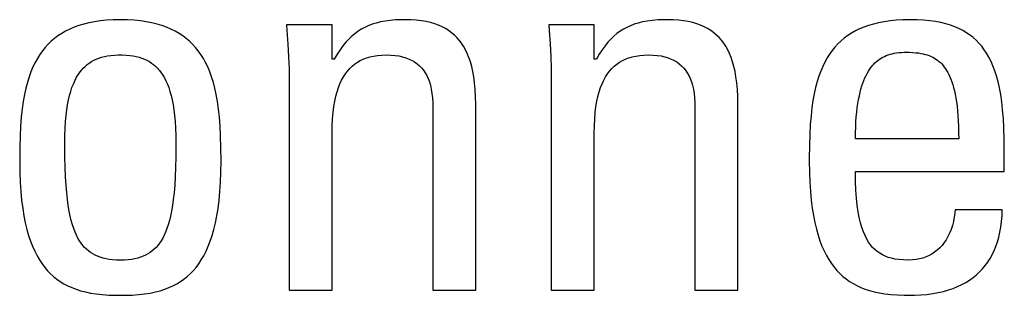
# Model space of a CAD drawing. Header units: millimetres. Extents: x -71 to 747, y -184 to 606.
# Tile 54 of 97: x 271.33 to 275.64, y 208.75 to 209.95. Entities that reach past the tile are written whole.
import ezdxf

# ---------------------------------------------------------------- set-up
doc = ezdxf.new("R2010")
doc.units = ezdxf.units.MM
doc.header["$LTSCALE"] = 30.734
doc.layers.get('0').update_dxf_attribs({"linetype": 'CONTINUOUS'})

msp = doc.modelspace()

# ---------------------------------------------------------------- linework, layer by layer
at = {"color": 7}
for p, q in [((271.609, 209.9314), (271.5875, 209.9249)), ((271.6319, 209.937), (271.609, 209.9314)), ((271.6562, 209.9417), (271.6319, 209.937)), ((271.682, 209.9454), (271.6562, 209.9417)), ((271.7094, 209.9481), (271.682, 209.9454)), ((271.7385, 209.9498), (271.7094, 209.9481)), ((271.7694, 209.9504), (271.7385, 209.9498)), ((271.8003, 209.9498), (271.7694, 209.9504)), ((271.8294, 209.9481), (271.8003, 209.9498)), ((271.8568, 209.9454), (271.8294, 209.9481)), ((271.8826, 209.9417), (271.8568, 209.9454)), ((271.9068, 209.937), (271.8826, 209.9417)), ((271.9297, 209.9314), (271.9068, 209.937)), ((271.9513, 209.9249), (271.9297, 209.9314)), ((272.6957, 209.9274), (272.4962, 209.9274)), ((272.4962, 209.9274), (272.4981, 209.904)), ((272.6957, 209.7784), (272.6957, 209.9274)), ((272.8703, 209.9304), (272.8537, 209.9241)), ((272.8879, 209.9359), (272.8703, 209.9304)), ((272.9067, 209.9405), (272.8879, 209.9359)), ((272.9269, 209.9443), (272.9067, 209.9405)), ((272.9488, 209.9472), (272.9269, 209.9443)), ((272.9729, 209.9492), (272.9488, 209.9472)), ((272.9994, 209.9502), (272.9729, 209.9492)), ((273.0144, 209.9504), (272.9994, 209.9502)), ((273.04, 209.9498), (273.0144, 209.9504)), ((273.0638, 209.9482), (273.04, 209.9498)), ((273.086, 209.9456), (273.0638, 209.9482)), ((273.1067, 209.942), (273.086, 209.9456)), ((273.126, 209.9376), (273.1067, 209.942)), ((273.1441, 209.9323), (273.126, 209.9376)), ((273.1609, 209.9262), (273.1441, 209.9323)), ((273.8422, 209.9274), (273.6426, 209.9274)), ((273.6426, 209.9274), (273.6446, 209.9038)), ((273.8422, 209.7784), (273.8422, 209.9274)), ((274.0168, 209.9304), (274.0002, 209.9241)), ((274.0344, 209.9359), (274.0168, 209.9304)), ((274.0532, 209.9405), (274.0344, 209.9359)), ((274.0734, 209.9443), (274.0532, 209.9405)), ((274.0954, 209.9472), (274.0734, 209.9443)), ((274.1194, 209.9492), (274.0954, 209.9472)), ((274.146, 209.9502), (274.1194, 209.9492)), ((274.1609, 209.9504), (274.146, 209.9502)), ((274.1865, 209.9498), (274.1609, 209.9504)), ((274.2103, 209.9482), (274.1865, 209.9498)), ((274.2325, 209.9456), (274.2103, 209.9482)), ((274.2532, 209.942), (274.2325, 209.9456)), ((274.2725, 209.9376), (274.2532, 209.942)), ((274.2905, 209.9323), (274.2725, 209.9376)), ((274.3073, 209.9262), (274.2905, 209.9323)), ((275.0629, 209.9316), (275.0414, 209.9252)), ((275.0857, 209.9371), (275.0629, 209.9316)), ((275.1098, 209.9417), (275.0857, 209.9371)), ((275.1355, 209.9454), (275.1098, 209.9417)), ((275.1628, 209.9481), (275.1355, 209.9454)), ((275.1917, 209.9498), (275.1628, 209.9481)), ((275.2225, 209.9504), (275.1917, 209.9498)), ((275.2535, 209.9498), (275.2225, 209.9504)), ((275.2824, 209.9482), (275.2535, 209.9498)), ((275.3092, 209.9456), (275.2824, 209.9482)), ((275.3343, 209.942), (275.3092, 209.9456)), ((275.3576, 209.9375), (275.3343, 209.942)), ((275.3794, 209.9322), (275.3576, 209.9375)), ((275.3998, 209.926), (275.3794, 209.9322)), ((271.5127, 209.8908), (271.4965, 209.8802)), ((271.5298, 209.9006), (271.5127, 209.8908)), ((271.5479, 209.9095), (271.5298, 209.9006)), ((271.5671, 209.9177), (271.5479, 209.9095)), ((271.5875, 209.9249), (271.5671, 209.9177)), ((271.9716, 209.9176), (271.9513, 209.9249)), ((271.9908, 209.9095), (271.9716, 209.9176)), ((272.0089, 209.9006), (271.9908, 209.9095)), ((272.026, 209.8908), (272.0089, 209.9006)), ((272.0422, 209.8802), (272.026, 209.8908)), ((272.4981, 209.904), (272.5025, 209.8438)), ((272.7947, 209.8894), (272.7813, 209.8781)), ((272.8086, 209.8996), (272.7947, 209.8894)), ((272.823, 209.9088), (272.8086, 209.8996)), ((272.838, 209.9169), (272.823, 209.9088)), ((272.8537, 209.9241), (272.838, 209.9169)), ((273.1766, 209.9192), (273.1609, 209.9262)), ((273.1914, 209.9115), (273.1766, 209.9192)), ((273.1984, 209.9073), (273.1914, 209.9115)), ((273.2051, 209.903), (273.1984, 209.9073)), ((273.218, 209.8937), (273.2051, 209.903)), ((273.23, 209.8835), (273.218, 209.8937)), ((273.6446, 209.9038), (273.6489, 209.8445)), ((273.9412, 209.8895), (273.9278, 209.8782)), ((273.9551, 209.8997), (273.9412, 209.8895)), ((273.9695, 209.9088), (273.9551, 209.8997)), ((273.9845, 209.9169), (273.9695, 209.9088)), ((274.0002, 209.9241), (273.9845, 209.9169)), ((274.3231, 209.9192), (274.3073, 209.9262)), ((274.3378, 209.9115), (274.3231, 209.9192)), ((274.3448, 209.9073), (274.3378, 209.9115)), ((274.3516, 209.903), (274.3448, 209.9073)), ((274.3644, 209.8937), (274.3516, 209.903)), ((274.3765, 209.8835), (274.3644, 209.8937)), ((274.9668, 209.8914), (274.9507, 209.8809)), ((274.9839, 209.9011), (274.9668, 209.8914)), ((275.0019, 209.9099), (274.9839, 209.9011)), ((275.0211, 209.918), (275.0019, 209.9099)), ((275.0414, 209.9252), (275.0211, 209.918)), ((275.419, 209.9191), (275.3998, 209.926)), ((275.4369, 209.9114), (275.419, 209.9191)), ((275.4538, 209.9028), (275.4369, 209.9114)), ((275.4697, 209.8935), (275.4538, 209.9028)), ((275.4846, 209.8834), (275.4697, 209.8935)), ((271.4533, 209.8436), (271.4405, 209.8296)), ((271.4669, 209.8566), (271.4533, 209.8436)), ((271.4813, 209.8689), (271.4669, 209.8566)), ((271.4965, 209.8802), (271.4813, 209.8689)), ((272.0574, 209.8689), (272.0422, 209.8802)), ((272.0718, 209.8566), (272.0574, 209.8689)), ((272.0854, 209.8435), (272.0718, 209.8566)), ((272.0982, 209.8296), (272.0854, 209.8435)), ((272.5025, 209.8438), (272.5054, 209.7882)), ((272.7554, 209.8517), (272.7427, 209.8362)), ((272.7682, 209.8656), (272.7554, 209.8517)), ((272.7813, 209.8781), (272.7682, 209.8656)), ((273.2413, 209.8726), (273.23, 209.8835)), ((273.2518, 209.8607), (273.2413, 209.8726)), ((273.2616, 209.8479), (273.2518, 209.8607)), ((273.2706, 209.8341), (273.2616, 209.8479)), ((273.6489, 209.8445), (273.6518, 209.789)), ((273.9018, 209.8517), (273.8891, 209.8362)), ((273.9147, 209.8656), (273.9018, 209.8517)), ((273.9278, 209.8782), (273.9147, 209.8656)), ((274.3877, 209.8726), (274.3765, 209.8835)), ((274.3982, 209.8607), (274.3877, 209.8726)), ((274.408, 209.8479), (274.3982, 209.8607)), ((274.4171, 209.8341), (274.408, 209.8479)), ((274.9075, 209.8446), (274.8947, 209.8308)), ((274.9211, 209.8576), (274.9075, 209.8446)), ((274.9354, 209.8697), (274.9211, 209.8576)), ((274.9507, 209.8809), (274.9354, 209.8697)), ((275.4918, 209.878), (275.4846, 209.8834)), ((275.4988, 209.8724), (275.4918, 209.878)), ((275.5121, 209.8606), (275.4988, 209.8724)), ((275.5246, 209.8479), (275.5121, 209.8606)), ((275.5364, 209.8342), (275.5246, 209.8479)), ((271.4171, 209.7987), (271.4064, 209.7816)), ((271.4284, 209.8146), (271.4171, 209.7987)), ((271.4405, 209.8296), (271.4284, 209.8146)), ((272.1103, 209.8146), (272.0982, 209.8296)), ((272.1217, 209.7986), (272.1103, 209.8146)), ((272.1324, 209.7816), (272.1217, 209.7986)), ((272.7175, 209.7998), (272.7049, 209.7784)), ((272.7301, 209.819), (272.7175, 209.7998)), ((272.7427, 209.8362), (272.7301, 209.819)), ((273.2791, 209.8192), (273.2706, 209.8341)), ((273.2868, 209.8032), (273.2791, 209.8192)), ((273.2939, 209.7858), (273.2868, 209.8032)), ((273.864, 209.7998), (273.8513, 209.7784)), ((273.8765, 209.819), (273.864, 209.7998)), ((273.8891, 209.8362), (273.8765, 209.819)), ((274.4255, 209.8192), (274.4171, 209.8341)), ((274.4333, 209.8031), (274.4255, 209.8192)), ((274.4404, 209.7858), (274.4333, 209.8031)), ((274.8712, 209.8002), (274.8605, 209.7834)), ((274.8826, 209.816), (274.8712, 209.8002)), ((274.8947, 209.8308), (274.8826, 209.816)), ((275.127, 209.7969), (275.1356, 209.7996)), ((275.1356, 209.7996), (275.1445, 209.802)), ((275.1445, 209.802), (275.1539, 209.804)), ((275.1539, 209.804), (275.1638, 209.8056)), ((275.1638, 209.8056), (275.1742, 209.8068)), ((275.1742, 209.8068), (275.1853, 209.8077)), ((275.1853, 209.8077), (275.1972, 209.8081)), ((275.1972, 209.8081), (275.2041, 209.8082)), ((275.2041, 209.8082), (275.2057, 209.8082)), ((275.2057, 209.8082), (275.2213, 209.8079)), ((275.2213, 209.8079), (275.2353, 209.8073)), ((275.2353, 209.8073), (275.2479, 209.8063)), ((275.2479, 209.8063), (275.2595, 209.805)), ((275.2595, 209.805), (275.2702, 209.8034)), ((275.2702, 209.8034), (275.2803, 209.8014)), ((275.2803, 209.8014), (275.2897, 209.799)), ((275.2897, 209.799), (275.2985, 209.7964)), ((275.5475, 209.8195), (275.5364, 209.8342)), ((275.558, 209.8037), (275.5475, 209.8195)), ((275.5678, 209.7868), (275.558, 209.8037)), ((271.3963, 209.7634), (271.3869, 209.7439)), ((271.4064, 209.7816), (271.3963, 209.7634)), ((271.6237, 209.7541), (271.6329, 209.7611)), ((271.6329, 209.7611), (271.6426, 209.7674)), ((271.6426, 209.7674), (271.6529, 209.7731)), ((271.6529, 209.7731), (271.6636, 209.7782)), ((271.6636, 209.7782), (271.675, 209.7827)), ((271.675, 209.7827), (271.6871, 209.7866)), ((271.6871, 209.7866), (271.6999, 209.7898)), ((271.6999, 209.7898), (271.7136, 209.7925)), ((271.7136, 209.7925), (271.7283, 209.7945)), ((271.7283, 209.7945), (271.7442, 209.7959)), ((271.7442, 209.7959), (271.7613, 209.7966)), ((271.7613, 209.7966), (271.7694, 209.7967)), ((271.7694, 209.7967), (271.7774, 209.7966)), ((271.7774, 209.7966), (271.7945, 209.7959)), ((271.7945, 209.7959), (271.8104, 209.7945)), ((271.8104, 209.7945), (271.8251, 209.7925)), ((271.8251, 209.7925), (271.8388, 209.7898)), ((271.8388, 209.7898), (271.8516, 209.7866)), ((271.8516, 209.7866), (271.8637, 209.7827)), ((271.8637, 209.7827), (271.8751, 209.7782)), ((271.8751, 209.7782), (271.8858, 209.7731)), ((271.8858, 209.7731), (271.8961, 209.7674)), ((271.8961, 209.7674), (271.9058, 209.7611)), ((271.9058, 209.7611), (271.915, 209.7541)), ((272.1424, 209.7634), (272.1324, 209.7816)), ((272.1518, 209.7439), (272.1424, 209.7634)), ((272.5054, 209.7882), (272.5071, 209.736)), ((272.7049, 209.7784), (272.6957, 209.7784)), ((272.783, 209.747), (272.7941, 209.7561)), ((272.7941, 209.7561), (272.8059, 209.7643)), ((272.8059, 209.7643), (272.8185, 209.7716)), ((272.8185, 209.7716), (272.8318, 209.778)), ((272.8318, 209.778), (272.846, 209.7835)), ((272.846, 209.7835), (272.8534, 209.7859)), ((272.8534, 209.7859), (272.8611, 209.7881)), ((272.8611, 209.7881), (272.8772, 209.7918)), ((272.8772, 209.7918), (272.8943, 209.7945)), ((272.8943, 209.7945), (272.9125, 209.7961)), ((272.9125, 209.7961), (272.9319, 209.7967)), ((272.9319, 209.7967), (272.952, 209.7961)), ((272.952, 209.7961), (272.9707, 209.7945)), ((272.9707, 209.7945), (272.9879, 209.7919)), ((272.9879, 209.7919), (273.0038, 209.7883)), ((273.0038, 209.7883), (273.0186, 209.7839)), ((273.0186, 209.7839), (273.0323, 209.7787)), ((273.0323, 209.7787), (273.0387, 209.7757)), ((273.0387, 209.7757), (273.0449, 209.7726)), ((273.0449, 209.7726), (273.0565, 209.7657)), ((273.0565, 209.7657), (273.0673, 209.758)), ((273.0673, 209.758), (273.0772, 209.7495)), ((273.3004, 209.767), (273.2939, 209.7858)), ((273.3061, 209.7467), (273.3004, 209.767)), ((273.6518, 209.789), (273.6535, 209.7366)), ((273.8513, 209.7784), (273.8422, 209.7784)), ((273.9295, 209.747), (273.9406, 209.7561)), ((273.9406, 209.7561), (273.9524, 209.7643)), ((273.9524, 209.7643), (273.9649, 209.7716)), ((273.9649, 209.7716), (273.9783, 209.778)), ((273.9783, 209.778), (273.9924, 209.7835)), ((273.9924, 209.7835), (273.9999, 209.7859)), ((273.9999, 209.7859), (274.0075, 209.7881)), ((274.0075, 209.7881), (274.0236, 209.7918)), ((274.0236, 209.7918), (274.0407, 209.7945)), ((274.0407, 209.7945), (274.0589, 209.7961)), ((274.0589, 209.7961), (274.0783, 209.7967)), ((274.0783, 209.7967), (274.0984, 209.7961)), ((274.0984, 209.7961), (274.1171, 209.7945)), ((274.1171, 209.7945), (274.1343, 209.7919)), ((274.1343, 209.7919), (274.1503, 209.7883)), ((274.1503, 209.7883), (274.165, 209.7839)), ((274.165, 209.7839), (274.1787, 209.7786)), ((274.1787, 209.7786), (274.1851, 209.7757)), ((274.1851, 209.7757), (274.1913, 209.7725)), ((274.1913, 209.7725), (274.203, 209.7657)), ((274.203, 209.7657), (274.2137, 209.758)), ((274.2137, 209.758), (274.2237, 209.7495)), ((274.4468, 209.767), (274.4404, 209.7858)), ((274.4525, 209.7467), (274.4468, 209.767)), ((274.8505, 209.7654), (274.8411, 209.7462)), ((274.8605, 209.7834), (274.8505, 209.7654)), ((275.0574, 209.7486), (275.0634, 209.7553)), ((275.0634, 209.7553), (275.0695, 209.7616)), ((275.0695, 209.7616), (275.0758, 209.7675)), ((275.0758, 209.7675), (275.0824, 209.7729)), ((275.0824, 209.7729), (275.0892, 209.7778)), ((275.0892, 209.7778), (275.0962, 209.7824)), ((275.0962, 209.7824), (275.1034, 209.7866)), ((275.1034, 209.7866), (275.111, 209.7904)), ((275.111, 209.7904), (275.1188, 209.7938)), ((275.1188, 209.7938), (275.127, 209.7969)), ((275.2985, 209.7964), (275.3069, 209.7934)), ((275.3069, 209.7934), (275.3148, 209.7901)), ((275.3148, 209.7901), (275.3224, 209.7865)), ((275.3224, 209.7865), (275.3296, 209.7825)), ((275.3296, 209.7825), (275.3365, 209.7782)), ((275.3365, 209.7782), (275.3432, 209.7735)), ((275.3432, 209.7735), (275.3495, 209.7684)), ((275.3495, 209.7684), (275.3557, 209.7629)), ((275.3557, 209.7629), (275.3616, 209.757)), ((275.3616, 209.757), (275.3673, 209.7506)), ((275.5771, 209.7685), (275.5678, 209.7868)), ((275.5857, 209.7488), (275.5771, 209.7685)), ((271.3782, 209.7231), (271.3701, 209.7007)), ((271.3869, 209.7439), (271.3782, 209.7231)), ((271.5834, 209.7078), (271.5907, 209.7187)), ((271.5907, 209.7187), (271.5984, 209.7287)), ((271.5984, 209.7287), (271.6024, 209.7335)), ((271.6024, 209.7335), (271.6064, 209.738)), ((271.6064, 209.738), (271.6149, 209.7464)), ((271.6149, 209.7464), (271.6237, 209.7541)), ((271.915, 209.7541), (271.9238, 209.7464)), ((271.9238, 209.7464), (271.9323, 209.738)), ((271.9323, 209.738), (271.9363, 209.7335)), ((271.9363, 209.7335), (271.9403, 209.7288)), ((271.9403, 209.7288), (271.948, 209.7187)), ((271.948, 209.7187), (271.9553, 209.7078)), ((272.1605, 209.7231), (272.1518, 209.7439)), ((272.1686, 209.7007), (272.1605, 209.7231)), ((272.5071, 209.736), (272.5077, 209.6866)), ((272.745, 209.7008), (272.7536, 209.7139)), ((272.7536, 209.7139), (272.7628, 209.726)), ((272.7628, 209.726), (272.7726, 209.737)), ((272.7726, 209.737), (272.783, 209.747)), ((273.0772, 209.7495), (273.0863, 209.7402)), ((273.0863, 209.7402), (273.0947, 209.73)), ((273.0947, 209.73), (273.1023, 209.7189)), ((273.1023, 209.7189), (273.1092, 209.7068)), ((273.3111, 209.7246), (273.3061, 209.7467)), ((273.3154, 209.7007), (273.3111, 209.7246)), ((273.6535, 209.7366), (273.6541, 209.6866)), ((273.8915, 209.7008), (273.9001, 209.7139)), ((273.9001, 209.7139), (273.9093, 209.726)), ((273.9093, 209.726), (273.9191, 209.737)), ((273.9191, 209.737), (273.9295, 209.747)), ((274.2237, 209.7495), (274.2328, 209.7402)), ((274.2328, 209.7402), (274.2411, 209.73)), ((274.2411, 209.73), (274.2487, 209.7189)), ((274.2487, 209.7189), (274.2556, 209.7068)), ((274.4575, 209.7246), (274.4525, 209.7467)), ((274.4618, 209.7006), (274.4575, 209.7246)), ((274.8323, 209.7256), (274.8242, 209.7036)), ((274.8411, 209.7462), (274.8323, 209.7256)), ((275.0305, 209.7065), (275.0355, 209.7161)), ((275.0355, 209.7161), (275.0407, 209.7251)), ((275.0407, 209.7251), (275.0461, 209.7335)), ((275.0461, 209.7335), (275.0516, 209.7413)), ((275.0516, 209.7413), (275.0545, 209.745)), ((275.0545, 209.745), (275.0574, 209.7486)), ((275.3673, 209.7506), (275.3728, 209.7437)), ((275.3728, 209.7437), (275.3781, 209.7363)), ((275.3781, 209.7363), (275.3832, 209.7283)), ((275.3832, 209.7283), (275.3881, 209.7198)), ((275.3881, 209.7198), (275.3928, 209.7106)), ((275.5937, 209.7275), (275.5857, 209.7488)), ((275.6011, 209.7046), (275.5937, 209.7275)), ((271.3627, 209.6768), (271.356, 209.651)), ((271.3701, 209.7007), (271.3627, 209.6768)), ((271.5578, 209.6537), (271.5637, 209.6689)), ((271.5637, 209.6689), (271.5699, 209.683)), ((271.5699, 209.683), (271.5765, 209.6959)), ((271.5765, 209.6959), (271.5834, 209.7078)), ((271.9553, 209.7078), (271.9622, 209.6959)), ((271.9622, 209.6959), (271.9688, 209.683)), ((271.9688, 209.683), (271.975, 209.669)), ((271.975, 209.669), (271.9809, 209.6538)), ((272.176, 209.6767), (272.1686, 209.7007)), ((272.1827, 209.6509), (272.176, 209.6767)), ((272.5077, 209.6866), (272.5077, 208.7694)), ((272.723, 209.654), (272.7297, 209.6709)), ((272.7297, 209.6709), (272.7371, 209.6865)), ((272.7371, 209.6865), (272.745, 209.7008)), ((273.1092, 209.7068), (273.1153, 209.6937)), ((273.1153, 209.6937), (273.1207, 209.6794)), ((273.1207, 209.6794), (273.1254, 209.6639)), ((273.3189, 209.6745), (273.3154, 209.7007)), ((273.3215, 209.646), (273.3189, 209.6745)), ((273.6541, 209.6866), (273.6541, 208.7694)), ((273.8695, 209.654), (273.8762, 209.6709)), ((273.8762, 209.6709), (273.8835, 209.6865)), ((273.8835, 209.6865), (273.8915, 209.7008)), ((274.2556, 209.7068), (274.2618, 209.6937)), ((274.2618, 209.6937), (274.2672, 209.6794)), ((274.2672, 209.6794), (274.2719, 209.6639)), ((274.4653, 209.6745), (274.4618, 209.7006)), ((274.4679, 209.6459), (274.4653, 209.6745)), ((274.8168, 209.6799), (274.81, 209.6545)), ((274.8242, 209.7036), (274.8168, 209.6799)), ((275.0124, 209.661), (275.0166, 209.6735)), ((275.0166, 209.6735), (275.021, 209.6852)), ((275.021, 209.6852), (275.0257, 209.6962)), ((275.0257, 209.6962), (275.0305, 209.7065)), ((275.3928, 209.7106), (275.3974, 209.7008)), ((275.3974, 209.7008), (275.4017, 209.6902)), ((275.4017, 209.6902), (275.4059, 209.6788)), ((275.4059, 209.6788), (275.4098, 209.6666)), ((275.6079, 209.6797), (275.6011, 209.7046)), ((275.614, 209.6527), (275.6079, 209.6797)), ((271.356, 209.651), (271.35, 209.6231)), ((271.5474, 209.6194), (271.5524, 209.6372)), ((271.5524, 209.6372), (271.5578, 209.6537)), ((271.9809, 209.6538), (271.9863, 209.6373)), ((271.9863, 209.6373), (271.9913, 209.6194)), ((272.1887, 209.6231), (272.1827, 209.6509)), ((272.7115, 209.6157), (272.7169, 209.6356)), ((272.7169, 209.6356), (272.723, 209.654)), ((273.1254, 209.6639), (273.1293, 209.647)), ((273.1293, 209.647), (273.1323, 209.6287)), ((273.1323, 209.6287), (273.1345, 209.6087)), ((273.3232, 209.6147), (273.3215, 209.646)), ((273.858, 209.6156), (273.8634, 209.6356)), ((273.8634, 209.6356), (273.8695, 209.654)), ((274.2719, 209.6639), (274.2758, 209.647)), ((274.2758, 209.647), (274.2788, 209.6287)), ((274.2788, 209.6287), (274.281, 209.6087)), ((274.4696, 209.6146), (274.4679, 209.6459)), ((274.8039, 209.6271), (274.7985, 209.5975)), ((274.81, 209.6545), (274.8039, 209.6271)), ((275.0013, 209.6182), (275.0047, 209.6334)), ((275.0047, 209.6334), (275.0085, 209.6476)), ((275.0085, 209.6476), (275.0124, 209.661)), ((275.4098, 209.6666), (275.4135, 209.6536)), ((275.4135, 209.6536), (275.417, 209.6395)), ((275.417, 209.6395), (275.4202, 209.6245)), ((275.6194, 209.6234), (275.614, 209.6527)), ((271.3447, 209.5931), (271.3401, 209.5604)), ((271.35, 209.6231), (271.3447, 209.5931)), ((271.5387, 209.579), (271.5428, 209.6)), ((271.5428, 209.6), (271.5474, 209.6194)), ((271.9913, 209.6194), (271.9959, 209.6)), ((271.9959, 209.6), (272, 209.579)), ((272.194, 209.593), (272.1887, 209.6231)), ((272.1986, 209.5603), (272.194, 209.593)), ((272.7029, 209.5706), (272.7068, 209.594)), ((272.7068, 209.594), (272.7115, 209.6157)), ((273.1345, 209.6087), (273.1357, 209.587)), ((273.1357, 209.587), (273.1359, 209.572)), ((273.324, 209.5802), (273.3232, 209.6147)), ((273.8494, 209.5705), (273.8533, 209.594)), ((273.8533, 209.594), (273.858, 209.6156)), ((274.281, 209.6087), (274.2822, 209.587)), ((274.2822, 209.587), (274.2824, 209.572)), ((274.4704, 209.5801), (274.4696, 209.6146)), ((274.7985, 209.5975), (274.7938, 209.5654)), ((274.9925, 209.5665), (274.9951, 209.5848)), ((274.9951, 209.5848), (274.998, 209.602)), ((274.998, 209.602), (275.0013, 209.6182)), ((275.4202, 209.6245), (275.4232, 209.6083)), ((275.4232, 209.6083), (275.426, 209.591)), ((275.426, 209.591), (275.4284, 209.5725)), ((275.6241, 209.5914), (275.6194, 209.6234)), ((275.6281, 209.5565), (275.6241, 209.5914)), ((271.3401, 209.5604), (271.3362, 209.5247)), ((271.5321, 209.5316), (271.5351, 209.5562)), ((271.5351, 209.5562), (271.5387, 209.579)), ((272, 209.579), (272.0036, 209.5562)), ((272.0036, 209.5562), (272.0066, 209.5316)), ((272.2025, 209.5246), (272.1986, 209.5603)), ((272.6975, 209.5172), (272.6998, 209.545)), ((272.6998, 209.545), (272.7029, 209.5706)), ((273.1359, 209.572), (273.1359, 208.7694)), ((273.324, 208.7694), (273.324, 209.5802)), ((273.844, 209.5171), (273.8463, 209.545)), ((273.8463, 209.545), (273.8494, 209.5705)), ((274.2824, 209.572), (274.2824, 208.7694)), ((274.4704, 208.7694), (274.4704, 209.5801)), ((274.7938, 209.5654), (274.7899, 209.5304)), ((274.9881, 209.5263), (274.9901, 209.547)), ((274.9901, 209.547), (274.9925, 209.5665)), ((275.4284, 209.5725), (275.4305, 209.5526)), ((275.4305, 209.5526), (275.4323, 209.5312)), ((275.6313, 209.5182), (275.6281, 209.5565)), ((271.3362, 209.5247), (271.3332, 209.4854)), ((271.5278, 209.4762), (271.5296, 209.505)), ((271.5296, 209.505), (271.5321, 209.5316)), ((272.0066, 209.5316), (272.0091, 209.505)), ((272.0091, 209.505), (272.0109, 209.4762)), ((272.2055, 209.4853), (272.2025, 209.5246)), ((272.6961, 209.4868), (272.6975, 209.5172)), ((273.8426, 209.4867), (273.844, 209.5171)), ((274.7899, 209.5304), (274.7867, 209.4919)), ((274.9853, 209.4809), (274.9865, 209.5043)), ((274.9865, 209.5043), (274.9881, 209.5263)), ((275.4323, 209.5312), (275.4337, 209.5084)), ((275.4337, 209.5084), (275.4348, 209.484)), ((275.6336, 209.476), (275.6313, 209.5182)), ((271.3332, 209.4854), (271.331, 209.4416)), ((271.5267, 209.4451), (271.5278, 209.4762)), ((272.0109, 209.4762), (272.012, 209.4451)), ((272.2077, 209.4415), (272.2055, 209.4853)), ((272.6957, 209.455), (272.6961, 209.4868)), ((272.6957, 208.7694), (272.6957, 209.455)), ((273.8422, 209.455), (273.8426, 209.4867)), ((273.8422, 208.7694), (273.8422, 209.455)), ((274.7867, 209.4919), (274.7844, 209.4492)), ((274.984, 209.4298), (274.9844, 209.4561)), ((274.9844, 209.4561), (274.9853, 209.4809)), ((275.4348, 209.484), (275.4355, 209.4578)), ((275.4355, 209.4578), (275.4357, 209.4298)), ((275.6349, 209.4292), (275.6336, 209.476)), ((271.331, 209.4416), (271.3296, 209.392)), ((271.5263, 209.4115), (271.5267, 209.4451)), ((271.5263, 209.4043), (271.5263, 209.4115)), ((272.012, 209.4451), (272.0124, 209.4115)), ((272.0124, 209.4115), (272.0124, 209.4045)), ((272.2091, 209.3919), (272.2077, 209.4415)), ((274.7844, 209.4492), (274.7829, 209.4009)), ((275.4357, 209.4298), (274.984, 209.4298)), ((275.6353, 209.3863), (275.6349, 209.4292)), ((271.3296, 209.392), (271.3291, 209.334)), ((271.5268, 209.3515), (271.5263, 209.4043)), ((272.0124, 209.4045), (272.0119, 209.3517)), ((272.2096, 209.3339), (272.2091, 209.3919)), ((274.7829, 209.4009), (274.7822, 209.3449)), ((275.6353, 209.2877), (275.6353, 209.3863)), ((271.3291, 209.334), (271.3291, 209.3312)), ((271.3291, 209.3312), (271.3297, 209.2842)), ((271.5279, 209.3051), (271.5268, 209.3515)), ((272.0119, 209.3517), (272.0108, 209.3053)), ((272.209, 209.2842), (272.2096, 209.3312)), ((272.2096, 209.3312), (272.2096, 209.3339)), ((274.7822, 209.3449), (274.7822, 209.3312)), ((274.7822, 209.3312), (274.7828, 209.2845)), ((271.3297, 209.2842), (271.3313, 209.2405)), ((271.5296, 209.264), (271.5279, 209.3051)), ((272.0108, 209.3053), (272.0091, 209.2642)), ((272.2074, 209.2405), (272.209, 209.2842)), ((274.7828, 209.2845), (274.7844, 209.2409)), ((274.984, 209.2877), (275.6353, 209.2877)), ((274.9846, 209.2446), (274.984, 209.2877)), ((271.3313, 209.2405), (271.334, 209.1997)), ((271.5318, 209.2274), (271.5296, 209.264)), ((272.0091, 209.2642), (272.0069, 209.2275)), ((272.2047, 209.1997), (272.2074, 209.2405)), ((274.7844, 209.2409), (274.7871, 209.2003)), ((274.9861, 209.2058), (274.9846, 209.2446)), ((271.334, 209.1997), (271.3377, 209.1617)), ((271.5346, 209.1946), (271.5318, 209.2274)), ((272.0069, 209.2275), (272.0041, 209.1947)), ((272.201, 209.1617), (272.2047, 209.1997)), ((274.7871, 209.2003), (274.7907, 209.1625)), ((274.9886, 209.1709), (274.9861, 209.2058)), ((271.3377, 209.1617), (271.3422, 209.1263)), ((271.5378, 209.1651), (271.5346, 209.1946)), ((271.5414, 209.1384), (271.5378, 209.1651)), ((272.0009, 209.1652), (271.9973, 209.1385)), ((272.0041, 209.1947), (272.0009, 209.1652)), ((272.1965, 209.1263), (272.201, 209.1617)), ((274.7907, 209.1625), (274.7952, 209.1272)), ((274.992, 209.1395), (274.9886, 209.1709)), ((271.3422, 209.1263), (271.3476, 209.0934)), ((271.5455, 209.1143), (271.5414, 209.1384)), ((271.55, 209.0924), (271.5455, 209.1143)), ((271.9932, 209.1143), (271.9887, 209.0924)), ((271.9973, 209.1385), (271.9932, 209.1143)), ((272.1911, 209.0934), (272.1965, 209.1263)), ((274.7952, 209.1272), (274.8005, 209.0944)), ((274.9961, 209.1112), (274.992, 209.1395)), ((275.0009, 209.0858), (274.9961, 209.1112)), ((275.4197, 209.1203), (275.4187, 209.1071)), ((275.6261, 209.1203), (275.4197, 209.1203)), ((275.6253, 209.0938), (275.6261, 209.1203)), ((271.3476, 209.0934), (271.3537, 209.0628)), ((271.5548, 209.0725), (271.55, 209.0924)), ((271.5599, 209.0543), (271.5548, 209.0725)), ((271.9839, 209.0725), (271.9788, 209.0544)), ((271.9887, 209.0924), (271.9839, 209.0725)), ((272.185, 209.0628), (272.1911, 209.0934)), ((274.8005, 209.0944), (274.8066, 209.0639)), ((275.0064, 209.0629), (275.0009, 209.0858)), ((275.4126, 209.0692), (275.4081, 209.0514)), ((275.4162, 209.0878), (275.4126, 209.0692)), ((275.4187, 209.1071), (275.4162, 209.0878)), ((275.6204, 209.0447), (275.6234, 209.0687)), ((275.6234, 209.0687), (275.6253, 209.0938)), ((271.3537, 209.0628), (271.3606, 209.0343)), ((271.3606, 209.0343), (271.3682, 209.0079)), ((271.5654, 209.0378), (271.5599, 209.0543)), ((271.5713, 209.0227), (271.5654, 209.0378)), ((271.9733, 209.0378), (271.9674, 209.0227)), ((271.9788, 209.0544), (271.9733, 209.0378)), ((272.1705, 209.0079), (272.1781, 209.0343)), ((272.1781, 209.0343), (272.185, 209.0628)), ((274.8066, 209.0639), (274.8134, 209.0355)), ((274.8134, 209.0355), (274.8209, 209.0091)), ((275.0124, 209.0423), (275.0064, 209.0629)), ((275.019, 209.0238), (275.0124, 209.0423)), ((275.0261, 209.0072), (275.019, 209.0238)), ((275.4026, 209.0344), (275.3962, 209.0184)), ((275.4081, 209.0514), (275.4026, 209.0344)), ((275.6164, 209.022), (275.6204, 209.0447)), ((271.3682, 209.0079), (271.3764, 208.9833)), ((271.3764, 208.9833), (271.3853, 208.9604)), ((271.5774, 209.0089), (271.5713, 209.0227)), ((271.5839, 208.9963), (271.5774, 209.0089)), ((271.5907, 208.9847), (271.5839, 208.9963)), ((271.5978, 208.9742), (271.5907, 208.9847)), ((271.948, 208.9848), (271.9409, 208.9742)), ((271.9548, 208.9963), (271.948, 208.9848)), ((271.9613, 209.0089), (271.9548, 208.9963)), ((271.9674, 209.0227), (271.9613, 209.0089)), ((272.1534, 208.9604), (272.1623, 208.9833)), ((272.1623, 208.9833), (272.1705, 209.0079)), ((274.8209, 209.0091), (274.8291, 208.9846)), ((274.8291, 208.9846), (274.8378, 208.9617)), ((275.0336, 208.9922), (275.0261, 209.0072)), ((275.0417, 208.9788), (275.0336, 208.9922)), ((275.3809, 208.9894), (275.3722, 208.9764)), ((275.3889, 209.0034), (275.3809, 208.9894)), ((275.3962, 209.0184), (275.3889, 209.0034)), ((275.6056, 208.9797), (275.6115, 209.0003)), ((275.6115, 209.0003), (275.6164, 209.022)), ((271.3853, 208.9604), (271.3947, 208.9392)), ((271.3947, 208.9392), (271.4048, 208.9195)), ((271.6053, 208.9645), (271.5978, 208.9742)), ((271.6132, 208.9556), (271.6053, 208.9645)), ((271.6215, 208.9475), (271.6132, 208.9556)), ((271.6302, 208.94), (271.6215, 208.9475)), ((271.6393, 208.9333), (271.6302, 208.94)), ((271.9086, 208.9401), (271.8994, 208.9333)), ((271.9173, 208.9475), (271.9086, 208.9401)), ((271.9255, 208.9556), (271.9173, 208.9475)), ((271.9334, 208.9645), (271.9255, 208.9556)), ((271.9409, 208.9742), (271.9334, 208.9645)), ((272.1339, 208.9195), (272.144, 208.9392)), ((272.144, 208.9392), (272.1534, 208.9604)), ((274.8378, 208.9617), (274.8472, 208.9405)), ((274.8472, 208.9405), (274.8572, 208.9208)), ((275.0503, 208.9667), (275.0417, 208.9788)), ((275.0595, 208.9558), (275.0503, 208.9667)), ((275.0691, 208.9461), (275.0595, 208.9558)), ((275.0794, 208.9375), (275.0691, 208.9461)), ((275.0903, 208.9298), (275.0794, 208.9375)), ((275.342, 208.9436), (275.3307, 208.9346)), ((275.3527, 208.9535), (275.342, 208.9436)), ((275.3628, 208.9644), (275.3527, 208.9535)), ((275.3722, 208.9764), (275.3628, 208.9644)), ((275.5826, 208.9239), (275.5912, 208.9416)), ((275.5912, 208.9416), (275.5988, 208.9602)), ((275.5988, 208.9602), (275.6056, 208.9797)), ((271.4048, 208.9195), (271.4154, 208.9012)), ((271.4154, 208.9012), (271.4267, 208.8842)), ((271.649, 208.9272), (271.6393, 208.9333)), ((271.6592, 208.9217), (271.649, 208.9272)), ((271.67, 208.9169), (271.6592, 208.9217)), ((271.6815, 208.9126), (271.67, 208.9169)), ((271.6937, 208.9089), (271.6815, 208.9126)), ((271.7067, 208.9058), (271.6937, 208.9089)), ((271.7207, 208.9034), (271.7067, 208.9058)), ((271.7357, 208.9016), (271.7207, 208.9034)), ((271.7519, 208.9005), (271.7357, 208.9016)), ((271.7694, 208.9001), (271.7519, 208.9005)), ((271.7869, 208.9005), (271.7694, 208.9001)), ((271.8031, 208.9016), (271.7869, 208.9005)), ((271.8181, 208.9034), (271.8031, 208.9016)), ((271.832, 208.9058), (271.8181, 208.9034)), ((271.8451, 208.9089), (271.832, 208.9058)), ((271.8573, 208.9126), (271.8451, 208.9089)), ((271.8688, 208.9169), (271.8573, 208.9126)), ((271.8796, 208.9217), (271.8688, 208.9169)), ((271.8898, 208.9272), (271.8796, 208.9217)), ((271.8994, 208.9333), (271.8898, 208.9272)), ((272.112, 208.8842), (272.1233, 208.9012)), ((272.1233, 208.9012), (272.1339, 208.9195)), ((274.8572, 208.9208), (274.8677, 208.9025)), ((274.8677, 208.9025), (274.8788, 208.8855)), ((275.1019, 208.9231), (275.0903, 208.9298)), ((275.1143, 208.9172), (275.1019, 208.9231)), ((275.1277, 208.9122), (275.1143, 208.9172)), ((275.1422, 208.9081), (275.1277, 208.9122)), ((275.1579, 208.9047), (275.1422, 208.9081)), ((275.1753, 208.9022), (275.1579, 208.9047)), ((275.1945, 208.9007), (275.1753, 208.9022)), ((275.2161, 208.9001), (275.1945, 208.9007)), ((275.2179, 208.9001), (275.2161, 208.9001)), ((275.2343, 208.9007), (275.2179, 208.9001)), ((275.2501, 208.9024), (275.2343, 208.9007)), ((275.2651, 208.9052), (275.2501, 208.9024)), ((275.2795, 208.909), (275.2651, 208.9052)), ((275.2932, 208.9139), (275.2795, 208.909)), ((275.3063, 208.9198), (275.2932, 208.9139)), ((275.3188, 208.9267), (275.3063, 208.9198)), ((275.3307, 208.9346), (275.3188, 208.9267)), ((275.563, 208.8913), (275.5682, 208.8991)), ((275.5682, 208.8991), (275.5732, 208.9072)), ((275.5732, 208.9072), (275.5826, 208.9239)), ((271.4267, 208.8842), (271.4385, 208.8685)), ((271.4385, 208.8685), (271.4509, 208.8539)), ((271.4509, 208.8539), (271.4639, 208.8404)), ((272.0748, 208.8404), (272.0878, 208.8539)), ((272.0878, 208.8539), (272.1002, 208.8684)), ((272.1002, 208.8684), (272.112, 208.8842)), ((274.8788, 208.8855), (274.8905, 208.8698)), ((274.8905, 208.8698), (274.9028, 208.8552)), ((274.9028, 208.8552), (274.9157, 208.8417)), ((275.5271, 208.8487), (275.5399, 208.8621)), ((275.5399, 208.8621), (275.5519, 208.8763)), ((275.5519, 208.8763), (275.563, 208.8913)), ((271.4639, 208.8404), (271.4775, 208.828)), ((271.4775, 208.828), (271.4918, 208.8166)), ((271.4918, 208.8166), (271.5068, 208.8061)), ((272.0319, 208.8061), (272.0469, 208.8166)), ((272.0469, 208.8166), (272.0612, 208.828)), ((272.0612, 208.828), (272.0748, 208.8404)), ((274.9157, 208.8417), (274.9292, 208.8292)), ((274.9292, 208.8292), (274.9433, 208.8178)), ((274.9433, 208.8178), (274.9582, 208.8072)), ((275.4669, 208.803), (275.4834, 208.8132)), ((275.4834, 208.8132), (275.4989, 208.8243)), ((275.4989, 208.8243), (275.5134, 208.8361)), ((275.5134, 208.8361), (275.5271, 208.8487)), ((271.5068, 208.8061), (271.5226, 208.7965)), ((271.5226, 208.7965), (271.5392, 208.7877)), ((271.5392, 208.7877), (271.5568, 208.7798)), ((271.5568, 208.7798), (271.5754, 208.7727)), ((271.5754, 208.7727), (271.5952, 208.7665)), ((271.5952, 208.7665), (271.6163, 208.761)), ((271.9224, 208.761), (271.9435, 208.7665)), ((271.9435, 208.7665), (271.9633, 208.7727)), ((271.9633, 208.7727), (271.9819, 208.7798)), ((271.9819, 208.7798), (271.9995, 208.7877)), ((271.9995, 208.7877), (272.0161, 208.7965)), ((272.0161, 208.7965), (272.0319, 208.8061)), ((272.5077, 208.7694), (272.6957, 208.7694)), ((273.1359, 208.7694), (273.324, 208.7694)), ((273.6541, 208.7694), (273.8422, 208.7694)), ((274.2824, 208.7694), (274.4704, 208.7694)), ((274.9582, 208.8072), (274.9738, 208.7976)), ((274.9738, 208.7976), (274.9902, 208.7888)), ((274.9902, 208.7888), (275.0076, 208.7808)), ((275.0076, 208.7808), (275.026, 208.7736)), ((275.026, 208.7736), (275.0455, 208.7673)), ((275.0455, 208.7673), (275.0663, 208.7618)), ((275.3692, 208.7636), (275.391, 208.7698)), ((275.391, 208.7698), (275.4116, 208.7768)), ((275.4116, 208.7768), (275.4311, 208.7847)), ((275.4311, 208.7847), (275.4495, 208.7935)), ((275.4495, 208.7935), (275.4669, 208.803)), ((271.6163, 208.761), (271.6389, 208.7564)), ((271.6389, 208.7564), (271.6632, 208.7526)), ((271.6632, 208.7526), (271.6895, 208.7497)), ((271.6895, 208.7497), (271.7183, 208.7477)), ((271.7183, 208.7477), (271.7501, 208.7466)), ((271.7501, 208.7466), (271.7694, 208.7465)), ((271.7694, 208.7465), (271.7886, 208.7466)), ((271.7886, 208.7466), (271.8204, 208.7477)), ((271.8204, 208.7477), (271.8492, 208.7497)), ((271.8492, 208.7497), (271.8755, 208.7526)), ((271.8755, 208.7526), (271.8998, 208.7564)), ((271.8998, 208.7564), (271.9224, 208.761)), ((275.0663, 208.7618), (275.0885, 208.757)), ((275.0885, 208.757), (275.1124, 208.7531)), ((275.1124, 208.7531), (275.1383, 208.7501)), ((275.1383, 208.7501), (275.1665, 208.748)), ((275.1665, 208.748), (275.1976, 208.7468)), ((275.1976, 208.7468), (275.2225, 208.7465)), ((275.2225, 208.7465), (275.242, 208.7467)), ((275.242, 208.7467), (275.27, 208.7481)), ((275.27, 208.7481), (275.2967, 208.7504)), ((275.2967, 208.7504), (275.3222, 208.7539)), ((275.3222, 208.7539), (275.3463, 208.7582)), ((275.3463, 208.7582), (275.3692, 208.7636))]:
    msp.add_line(p, q, dxfattribs=at)

doc.saveas('drawing.dxf')
